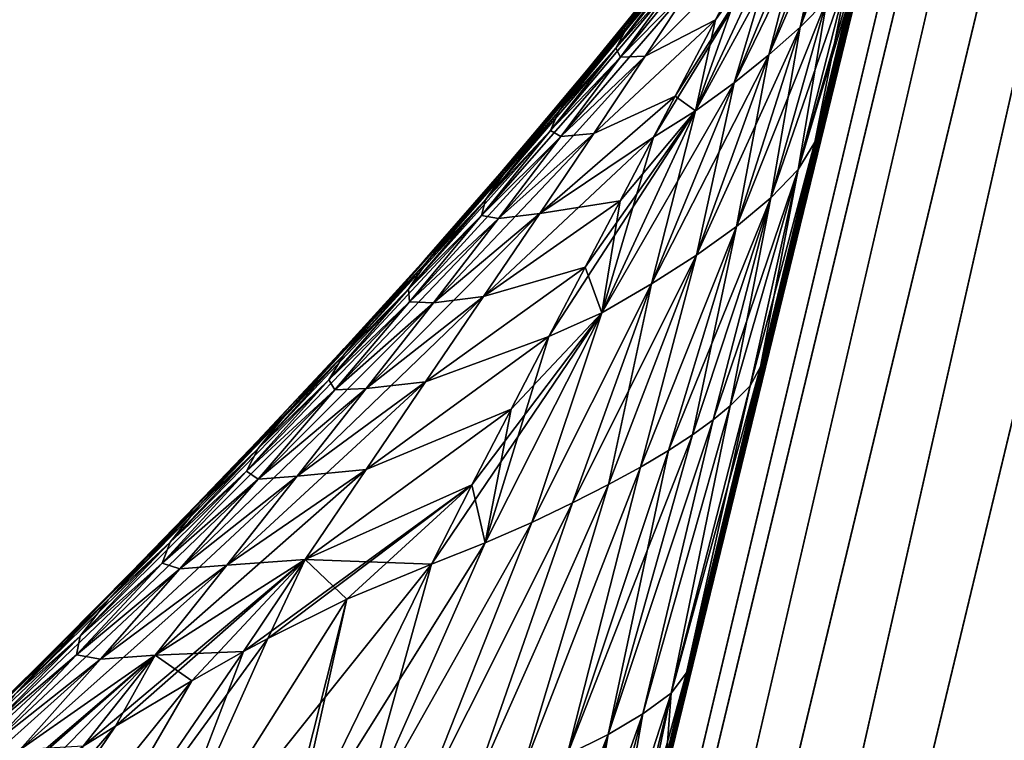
# Model space of a CAD drawing. Header units: metres. Extents: x 59 to 135, y -85 to 115.
# Tile 250 of 256: x 127.144 to 128.481, y 102.472 to 103.45. Entities that reach past the tile are written whole.
import ezdxf

# ---------------------------------------------------------------- set-up
doc = ezdxf.new("R2010")
doc.units = ezdxf.units.M
doc.layers.add('solid_20_404_502_XXX', color=7, linetype='CONTINUOUS')

msp = doc.modelspace()

# ---------------------------------------------------------------- linework, layer by layer
at = {"layer": 'solid_20_404_502_XXX'}
for points in [[(126.593864, 95.769203, 11.629899), (129.65007, 108.475433, 9.67596), (129.531555, 108.449059, 9.312825)], [(126.593864, 95.769203, 11.629899), (126.77784, 95.77845, 11.966291), (129.65007, 108.475433, 9.67596)], [(129.65007, 108.475433, -9.67596), (126.789642, 95.829422, -11.95845), (126.605667, 95.820183, -11.622059)], [(129.531555, 108.449059, -9.312825), (129.65007, 108.475433, -9.67596), (126.605667, 95.820183, -11.622059)], [(126.77784, 95.77845, 11.966291), (129.833572, 108.481422, 10.011969), (129.65007, 108.475433, 9.67596)], [(126.77784, 95.77845, 11.966291), (127.020561, 95.768005, 12.263058), (129.833572, 108.481422, 10.011969)], [(129.833572, 108.481422, -10.011969), (127.032356, 95.818954, -12.255216), (126.789642, 95.829422, -11.95845)], [(129.65007, 108.475433, -9.67596), (129.833572, 108.481422, -10.011969), (126.789642, 95.829422, -11.95845)], [(127.020561, 95.768005, 12.263058), (130.075317, 108.466805, 10.308536), (129.833572, 108.481422, 10.011969)], [(129.833572, 108.481422, -10.011969), (130.075317, 108.466805, -10.308536), (127.032356, 95.818954, -12.255216)], [(127.020561, 95.768005, 12.263058), (127.313095, 95.738243, 12.509286), (130.075317, 108.466805, 10.308536)], [(130.075317, 108.466805, -10.308536), (127.32489, 95.789169, -12.501444), (127.032356, 95.818954, -12.255216)], [(127.313095, 95.738243, 12.509286), (130.36647, 108.432106, 10.554791), (130.075317, 108.466805, 10.308536)], [(130.075317, 108.466805, -10.308536), (130.36647, 108.432106, -10.554791), (127.32489, 95.789169, -12.501444)], [(126.475395, 95.740593, 11.266252), (129.531555, 108.449059, 9.312825), (129.482346, 108.403259, 8.935875)], [(126.475395, 95.740593, 11.266252), (126.593864, 95.769203, 11.629899), (129.531555, 108.449059, 9.312825)], [(129.531555, 108.449059, -9.312825), (126.487206, 95.79158, -11.258414), (129.482346, 108.403259, -8.935875)], [(129.531555, 108.449059, -9.312825), (126.605667, 95.820183, -11.622059), (126.487206, 95.79158, -11.258414)], [(127.313095, 95.738243, 12.509286), (127.644691, 95.690262, 12.695921), (130.36647, 108.432106, 10.554791)], [(130.36647, 108.432106, -10.554791), (127.656479, 95.741165, -12.68808), (127.32489, 95.789169, -12.501444)], [(127.644691, 95.690262, 12.695921), (130.696335, 108.378616, 10.74171), (130.36647, 108.432106, 10.554791)], [(130.36647, 108.432106, -10.554791), (130.696335, 108.378616, -10.74171), (127.656479, 95.741165, -12.68808)], [(126.475395, 95.740593, 11.266252), (129.482346, 108.403259, 8.935875), (127.706192, 101.132126, 10.05315)], [(126.487206, 95.79158, -11.258414), (127.706192, 101.132118, -10.05315), (129.482346, 108.403259, -8.935875)], [(127.740387, 101.275063, 8.31503), (127.706192, 101.132126, 10.05315), (129.482346, 108.403259, 8.935875)], [(128.150101, 102.978569, -5.794289), (129.482346, 108.403259, -8.935875), (127.706192, 101.132118, -10.05315)], [(127.810516, 101.567856, 7.999542), (127.740387, 101.275063, 8.31503), (129.482346, 108.403259, 8.935875)], [(127.884445, 101.875992, 7.624454), (127.810516, 101.567856, 7.999542), (129.482346, 108.403259, 8.935875)], [(127.936127, 102.091042, 7.333479), (127.884445, 101.875992, 7.624454), (129.482346, 108.403259, 8.935875)], [(128.022675, 102.450584, 6.784902), (127.936127, 102.091042, 7.333479), (129.482346, 108.403259, 8.935875)], [(128.049896, 102.56353, 6.593378), (128.022675, 102.450584, 6.784902), (129.482346, 108.403259, 8.935875)], [(128.150101, 102.978569, 5.794289), (128.049896, 102.56353, 6.593378), (129.482346, 108.403259, 8.935875)], [(128.223892, 103.283554, 5.078077), (128.150101, 102.978569, 5.794289), (129.482346, 108.403259, 8.935875)], [(128.150101, 102.978569, -5.794289), (128.223892, 103.283554, -5.078077), (129.482346, 108.403259, -8.935875)], [(128.270386, 103.475433, 4.545094), (128.223892, 103.283554, 5.078077), (129.482346, 108.403259, 8.935875)], [(128.223892, 103.283554, -5.078077), (128.270386, 103.475433, -4.545094), (129.482346, 108.403259, -8.935875)], [(127.644691, 95.690262, 12.695921), (128.003159, 95.625824, 12.8161), (130.696335, 108.378616, 10.74171)], [(130.696335, 108.378616, -10.74171), (128.014938, 95.676704, -12.808262), (127.656479, 95.741165, -12.68808)], [(128.003159, 95.625824, 12.8161), (131.052826, 108.308289, 10.862439), (130.696335, 108.378616, 10.74171)], [(130.696335, 108.378616, -10.74171), (131.052826, 108.308289, -10.862439), (128.014938, 95.676704, -12.808262)], [(128.003159, 95.625824, 12.8161), (128.375305, 95.547318, 12.8654), (131.052826, 108.308289, 10.862439)], [(131.052826, 108.308289, -10.862439), (131.422882, 108.223694, -10.912557), (128.014938, 95.676704, -12.808262)], [(131.052826, 108.308289, 10.862439), (128.375305, 95.547318, 12.8654), (131.422882, 108.223694, 10.912557)], [(128.014938, 95.676704, -12.808262), (131.422882, 108.223694, -10.912557), (128.387085, 95.598175, -12.857566)], [(128.375305, 95.547318, 12.8654), (132.284607, 108.223694, 10.912557), (131.422882, 108.223694, 10.912557)], [(130.963104, 102.836372, 11.742494), (132.284607, 108.223694, 10.912557), (128.375305, 95.547318, 12.8654)], [(128.387085, 95.598175, -12.857566), (131.422882, 108.223694, -10.912557), (129.718964, 97.429489, -12.575445)], [(128.306046, 103.706261, -3.281876), (128.240509, 103.476929, -4.024995), (128.204117, 103.439636, -3.88897)], [(128.279236, 103.672379, -3.17095), (128.306046, 103.706261, -3.281876), (128.204117, 103.439636, -3.88897)], [(128.279236, 103.672379, -3.17095), (128.204117, 103.439636, -3.88897), (128.161804, 103.402054, -3.755801)], [(128.248306, 103.638252, -3.062348), (128.279236, 103.672379, -3.17095), (128.161804, 103.402054, -3.755801)], [(128.279236, 103.672379, 3.17095), (128.204117, 103.439636, 3.88897), (128.240509, 103.476929, 4.024995)], [(128.279236, 103.672379, 3.17095), (128.248306, 103.638252, 3.062348), (128.204117, 103.439636, 3.88897)], [(128.248306, 103.638252, -3.062348), (128.161804, 103.402054, -3.755801), (128.114563, 103.36412, -3.624848)], [(128.213882, 103.603851, -2.955551), (128.248306, 103.638252, -3.062348), (128.114563, 103.36412, -3.624848)], [(128.248306, 103.638252, 3.062348), (128.161804, 103.402054, 3.755801), (128.204117, 103.439636, 3.88897)], [(128.248306, 103.638252, 3.062348), (128.213882, 103.603851, 2.955551), (128.161804, 103.402054, 3.755801)], [(128.114822, 103.625252, 1.130571), (128.05835, 103.55484, 0.913178), (127.970062, 103.441185, 1.057902)], [(128.037048, 103.520157, 1.309571), (128.114822, 103.625252, 1.130571), (127.970062, 103.441185, 1.057902)], [(128.097366, 103.608376, 0.580133), (128.05687, 103.556786, 0.39032), (127.957123, 103.431534, 0.465269)], [(128.00528, 103.489746, 0.691421), (128.097366, 103.608376, 0.580133), (127.957123, 103.431534, 0.465269)], [(128.107605, 103.603401, 1.555375), (128.037048, 103.520157, 1.309571), (127.953667, 103.411415, 1.485793)], [(128.036377, 103.50325, 1.764489), (128.107605, 103.603401, 1.555375), (127.953667, 103.411415, 1.485793)], [(128.122345, 103.597229, 2.035855), (128.036377, 103.50325, 1.764489), (127.960136, 103.399048, 1.970158)], [(128.060104, 103.501053, 2.273012), (128.122345, 103.597229, 2.035855), (127.960136, 103.399048, 1.970158)], [(128.213882, 103.603851, -2.955551), (128.114563, 103.36412, -3.624848), (128.062164, 103.325996, -3.49632)], [(128.175827, 103.56929, -2.850728), (128.213882, 103.603851, -2.955551), (128.062164, 103.325996, -3.49632)], [(128.213882, 103.603851, 2.955551), (128.114563, 103.36412, 3.624848), (128.161804, 103.402054, 3.755801)], [(128.213882, 103.603851, 2.955551), (128.175827, 103.56929, 2.850728), (128.114563, 103.36412, 3.624848)], [(128.175827, 103.56929, -2.850728), (128.062164, 103.325996, -3.49632), (128.004974, 103.290215, -3.365662)], [(128.034454, 103.346107, -3.233104), (128.175827, 103.56929, -2.850728), (128.004974, 103.290215, -3.365662)], [(128.034454, 103.346107, -3.233104), (128.089081, 103.449829, -2.974352), (128.175827, 103.56929, -2.850728)], [(128.175827, 103.56929, 2.850728), (128.062164, 103.325996, 3.49632), (128.114563, 103.36412, 3.624848)], [(128.175827, 103.56929, 2.850728), (128.138901, 103.54483, 2.720625), (128.062164, 103.325996, 3.49632)], [(128.089081, 103.449829, -2.974352), (128.138901, 103.54483, -2.720625), (128.175827, 103.56929, -2.850728)], [(128.05835, 103.55484, 0.913178), (128.00528, 103.489746, 0.691421), (127.907982, 103.368805, 0.801116)], [(127.970062, 103.441185, 1.057902), (128.05835, 103.55484, 0.913178), (127.907982, 103.368805, 0.801116)], [(128.05687, 103.556786, 0.39032), (128.020844, 103.511482, 0.196532), (127.915367, 103.381424, 0.234309)], [(127.957123, 103.431534, 0.465269), (128.05687, 103.556786, 0.39032), (127.915367, 103.381424, 0.234309)], [(127.957123, 103.431534, -0.465269), (128.05687, 103.556786, -0.39032), (128.00528, 103.489746, -0.691421)], [(128.020844, 103.511482, -0.196532), (128.05687, 103.556786, -0.39032), (127.957123, 103.431534, -0.465269)], [(127.970062, 103.441185, -1.057902), (128.05835, 103.55484, -0.913178), (128.037048, 103.520157, -1.309571)], [(128.00528, 103.489746, -0.691421), (128.05835, 103.55484, -0.913178), (127.970062, 103.441185, -1.057902)], [(128.201538, 103.246758, -4.899443), (128.288681, 103.550873, -4.31259), (128.270386, 103.475433, -4.545094)], [(128.269958, 103.514053, -4.164556), (128.288681, 103.550873, -4.31259), (128.201538, 103.246758, -4.899443)], [(127.993782, 103.400375, 2.506129), (128.089081, 103.449829, 2.974352), (128.138901, 103.54483, 2.720625)], [(127.993782, 103.400375, 2.506129), (128.138901, 103.54483, 2.720625), (128.060104, 103.501053, 2.273012)], [(127.993782, 103.400375, -2.506129), (128.138901, 103.54483, -2.720625), (128.089081, 103.449829, -2.974352)], [(127.993782, 103.400375, -2.506129), (128.060104, 103.501053, -2.273012), (128.138901, 103.54483, -2.720625)], [(128.138901, 103.54483, 2.720625), (128.089081, 103.449829, 2.974352), (128.062164, 103.325996, 3.49632)], [(128.037048, 103.520157, 1.309571), (127.970062, 103.441185, 1.057902), (127.87606, 103.324631, 1.200392)], [(127.953667, 103.411415, 1.485793), (128.037048, 103.520157, 1.309571), (127.87606, 103.324631, 1.200392)], [(127.886185, 103.346497), (127.915367, 103.381424, 0.234309), (128.020844, 103.511482, 0.196532)], [(127.971191, 103.449883), (127.886185, 103.346497), (128.020844, 103.511482, 0.196532)], [(127.915367, 103.381424, -0.234309), (127.971191, 103.449883), (128.020844, 103.511482, -0.196532)], [(127.915367, 103.381424, -0.234309), (128.020844, 103.511482, -0.196532), (127.957123, 103.431534, -0.465269)], [(127.953667, 103.411415, -1.485793), (128.037048, 103.520157, -1.309571), (128.036377, 103.50325, -1.764489)], [(127.970062, 103.441185, -1.057902), (128.037048, 103.520157, -1.309571), (127.953667, 103.411415, -1.485793)], [(128.269958, 103.514053, -4.164556), (128.201538, 103.246758, -4.899443), (128.16423, 103.208092, -4.735229)], [(128.240509, 103.476929, -4.024995), (128.269958, 103.514053, -4.164556), (128.16423, 103.208092, -4.735229)], [(128.269958, 103.514053, 4.164556), (128.201538, 103.246758, 4.899443), (128.223892, 103.283554, 5.078077)], [(128.269958, 103.514053, 4.164556), (128.240509, 103.476929, 4.024995), (128.201538, 103.246758, 4.899443)], [(128.269958, 103.514053, 4.164556), (128.223892, 103.283554, 5.078077), (128.270386, 103.475433, 4.545094)], [(128.036377, 103.50325, 1.764489), (127.953667, 103.411415, 1.485793), (127.864937, 103.299339, 1.659079)], [(127.960136, 103.399048, 1.970158), (128.036377, 103.50325, 1.764489), (127.864937, 103.299339, 1.659079)], [(128.060104, 103.501053, 2.273012), (127.960136, 103.399048, 1.970158), (127.879341, 103.291145, 2.172253)], [(127.993782, 103.400375, 2.506129), (128.060104, 103.501053, 2.273012), (127.879341, 103.291145, 2.172253)], [(127.953667, 103.411415, -1.485793), (128.036377, 103.50325, -1.764489), (127.960136, 103.399048, -1.970158)], [(127.960136, 103.399048, -1.970158), (128.036377, 103.50325, -1.764489), (128.060104, 103.501053, -2.273012)], [(127.960136, 103.399048, -1.970158), (128.060104, 103.501053, -2.273012), (127.993782, 103.400375, -2.506129)], [(128.00528, 103.489746, 0.691421), (127.957123, 103.431534, 0.465269), (127.852669, 103.305016, 0.539169)], [(127.907982, 103.368805, 0.801116), (128.00528, 103.489746, 0.691421), (127.852669, 103.305016, 0.539169)], [(127.907982, 103.368805, -0.801116), (128.00528, 103.489746, -0.691421), (127.970062, 103.441185, -1.057902)], [(127.957123, 103.431534, -0.465269), (128.00528, 103.489746, -0.691421), (127.907982, 103.368805, -0.801116)], [(128.240509, 103.476929, -4.024995), (128.16423, 103.208092, -4.735229), (128.117691, 103.16938, -4.575168)], [(128.204117, 103.439636, -3.88897), (128.240509, 103.476929, -4.024995), (128.117691, 103.16938, -4.575168)], [(128.240509, 103.476929, 4.024995), (128.16423, 103.208092, 4.735229), (128.201538, 103.246758, 4.899443)], [(128.240509, 103.476929, 4.024995), (128.204117, 103.439636, 3.88897), (128.16423, 103.208092, 4.735229)], [(128.201538, 103.246758, -4.899443), (128.270386, 103.475433, -4.545094), (128.223892, 103.283554, -5.078077)], [(127.915367, 103.381424, -0.234309), (127.886185, 103.346497), (127.971191, 103.449883)], [(127.923752, 103.295486, 2.735118), (128.034454, 103.346107, 3.233104), (128.089081, 103.449829, 2.974352)], [(127.923752, 103.295486, 2.735118), (128.089081, 103.449829, 2.974352), (127.993782, 103.400375, 2.506129)], [(127.923752, 103.295486, -2.735118), (128.089081, 103.449829, -2.974352), (128.034454, 103.346107, -3.233104)], [(127.923752, 103.295486, -2.735118), (127.993782, 103.400375, -2.506129), (128.089081, 103.449829, -2.974352)], [(128.089081, 103.449829, 2.974352), (128.034454, 103.346107, 3.233104), (128.062164, 103.325996, 3.49632)], [(127.970062, 103.441185, 1.057902), (127.907982, 103.368805, 0.801116), (127.805138, 103.245834, 0.90913)], [(127.87606, 103.324631, 1.200392), (127.970062, 103.441185, 1.057902), (127.805138, 103.245834, 0.90913)], [(127.957123, 103.431534, 0.465269), (127.915367, 103.381424, 0.234309), (127.806023, 103.251419, 0.271569)], [(127.852669, 103.305016, 0.539169), (127.957123, 103.431534, 0.465269), (127.806023, 103.251419, 0.271569)], [(127.852669, 103.305016, -0.539169), (127.957123, 103.431534, -0.465269), (127.907982, 103.368805, -0.801116)], [(127.915367, 103.381424, -0.234309), (127.957123, 103.431534, -0.465269), (127.852669, 103.305016, -0.539169)], [(127.87606, 103.324631, -1.200392), (127.970062, 103.441185, -1.057902), (127.953667, 103.411415, -1.485793)], [(127.907982, 103.368805, -0.801116), (127.970062, 103.441185, -1.057902), (127.87606, 103.324631, -1.200392)], [(128.204117, 103.439636, -3.88897), (128.117691, 103.16938, -4.575168), (128.063309, 103.130463, -4.418454)], [(128.161804, 103.402054, -3.755801), (128.204117, 103.439636, -3.88897), (128.063309, 103.130463, -4.418454)], [(128.204117, 103.439636, 3.88897), (128.117691, 103.16938, 4.575168), (128.16423, 103.208092, 4.735229)], [(128.204117, 103.439636, 3.88897), (128.161804, 103.402054, 3.755801), (128.117691, 103.16938, 4.575168)], [(127.953667, 103.411415, 1.485793), (127.87606, 103.324631, 1.200392), (127.776642, 103.205505, 1.340472)], [(127.864937, 103.299339, 1.659079), (127.953667, 103.411415, 1.485793), (127.776642, 103.205505, 1.340472)], [(127.864937, 103.299339, -1.659079), (127.953667, 103.411415, -1.485793), (127.960136, 103.399048, -1.970158)], [(127.87606, 103.324631, -1.200392), (127.953667, 103.411415, -1.485793), (127.864937, 103.299339, -1.659079)], [(127.960136, 103.399048, 1.970158), (127.864937, 103.299339, 1.659079), (127.771408, 103.184319, 1.829271)], [(127.879341, 103.291145, 2.172253), (127.960136, 103.399048, 1.970158), (127.771408, 103.184319, 1.829271)], [(127.993782, 103.400375, 2.506129), (127.879341, 103.291145, 2.172253), (127.794495, 103.179916, 2.370669)], [(127.923752, 103.295486, 2.735118), (127.993782, 103.400375, 2.506129), (127.794495, 103.179916, 2.370669)], [(127.864937, 103.299339, -1.659079), (127.960136, 103.399048, -1.970158), (127.879341, 103.291145, -2.172253)], [(127.879341, 103.291145, -2.172253), (127.993782, 103.400375, -2.506129), (127.923752, 103.295486, -2.735118)], [(127.879341, 103.291145, -2.172253), (127.960136, 103.399048, -1.970158), (127.993782, 103.400375, -2.506129)], [(128.161804, 103.402054, -3.755801), (128.063309, 103.130463, -4.418454), (128.002457, 103.091209, -4.264331)], [(128.114563, 103.36412, -3.624848), (128.161804, 103.402054, -3.755801), (128.002457, 103.091209, -4.264331)], [(128.161804, 103.402054, 3.755801), (128.063309, 103.130463, 4.418454), (128.117691, 103.16938, 4.575168)], [(128.161804, 103.402054, 3.755801), (128.114563, 103.36412, 3.624848), (128.063309, 103.130463, 4.418454)], [(127.794022, 103.237717), (127.806023, 103.251419, 0.271569), (127.915367, 103.381424, 0.234309)], [(127.886185, 103.346497), (127.794022, 103.237717), (127.915367, 103.381424, 0.234309)], [(127.915367, 103.381424, -0.234309), (127.794022, 103.237717), (127.886185, 103.346497)], [(127.806023, 103.251419, -0.271569), (127.794022, 103.237717), (127.915367, 103.381424, -0.234309)], [(127.806023, 103.251419, -0.271569), (127.915367, 103.381424, -0.234309), (127.852669, 103.305016, -0.539169)], [(127.907982, 103.368805, 0.801116), (127.852669, 103.305016, 0.539169), (127.743149, 103.177536, 0.611943)], [(127.805138, 103.245834, 0.90913), (127.907982, 103.368805, 0.801116), (127.743149, 103.177536, 0.611943)], [(127.805138, 103.245834, -0.90913), (127.907982, 103.368805, -0.801116), (127.87606, 103.324631, -1.200392)], [(127.852669, 103.305016, -0.539169), (127.907982, 103.368805, -0.801116), (127.805138, 103.245834, -0.90913)], [(128.114563, 103.36412, -3.624848), (128.002457, 103.091209, -4.264331), (127.934814, 103.051842, -4.11305)], [(128.062164, 103.325996, -3.49632), (128.114563, 103.36412, -3.624848), (127.934814, 103.051842, -4.11305)], [(128.114563, 103.36412, 3.624848), (128.002457, 103.091209, 4.264331), (128.063309, 103.130463, 4.418454)], [(128.114563, 103.36412, 3.624848), (128.062164, 103.325996, 3.49632), (128.002457, 103.091209, 4.264331)], [(127.850433, 103.186684, 2.959903), (128.004974, 103.290215, 3.365662), (128.034454, 103.346107, 3.233104)], [(127.850433, 103.186684, 2.959903), (128.034454, 103.346107, 3.233104), (127.923752, 103.295486, 2.735118)], [(127.850433, 103.186684, -2.959903), (128.034454, 103.346107, -3.233104), (128.004974, 103.290215, -3.365662)], [(127.850433, 103.186684, -2.959903), (127.923752, 103.295486, -2.735118), (128.034454, 103.346107, -3.233104)], [(128.034454, 103.346107, 3.233104), (128.004974, 103.290215, 3.365662), (128.062164, 103.325996, 3.49632)], [(127.87606, 103.324631, 1.200392), (127.805138, 103.245834, 0.90913), (127.697083, 103.121117, 1.015283)], [(127.776642, 103.205505, 1.340472), (127.87606, 103.324631, 1.200392), (127.697083, 103.121117, 1.015283)], [(127.776642, 103.205505, -1.340472), (127.87606, 103.324631, -1.200392), (127.864937, 103.299339, -1.659079)], [(127.805138, 103.245834, -0.90913), (127.87606, 103.324631, -1.200392), (127.776642, 103.205505, -1.340472)], [(128.062164, 103.325996, -3.49632), (127.934814, 103.051842, -4.11305), (127.862885, 103.01976, -3.951278)], [(127.912216, 103.113968, -3.756816), (128.062164, 103.325996, -3.49632), (127.862885, 103.01976, -3.951278)], [(127.912216, 103.113968, -3.756816), (127.959541, 103.203995, -3.561796), (128.062164, 103.325996, -3.49632)], [(128.062164, 103.325996, 3.49632), (127.934814, 103.051842, 4.11305), (128.002457, 103.091209, 4.264331)], [(128.062164, 103.325996, 3.49632), (128.004974, 103.290215, 3.365662), (127.934814, 103.051842, 4.11305)], [(127.959541, 103.203995, -3.561796), (128.004974, 103.290215, -3.365662), (128.062164, 103.325996, -3.49632)], [(127.864937, 103.299339, 1.659079), (127.776642, 103.205505, 1.340472), (127.672424, 103.084183, 1.477968)], [(127.771408, 103.184319, 1.829271), (127.864937, 103.299339, 1.659079), (127.672424, 103.084183, 1.477968)], [(127.852669, 103.305016, 0.539169), (127.806023, 103.251419, 0.271569), (127.692436, 103.121742, 0.308264)], [(127.743149, 103.177536, 0.611943), (127.852669, 103.305016, 0.539169), (127.692436, 103.121742, 0.308264)], [(127.743149, 103.177536, -0.611943), (127.852669, 103.305016, -0.539169), (127.805138, 103.245834, -0.90913)], [(127.806023, 103.251419, -0.271569), (127.852669, 103.305016, -0.539169), (127.743149, 103.177536, -0.611943)], [(127.771408, 103.184319, -1.829271), (127.864937, 103.299339, -1.659079), (127.879341, 103.291145, -2.172253)], [(127.776642, 103.205505, -1.340472), (127.864937, 103.299339, -1.659079), (127.771408, 103.184319, -1.829271)], [(127.879341, 103.291145, 2.172253), (127.771408, 103.184319, 1.829271), (127.673691, 103.066818, 1.996253)], [(127.794495, 103.179916, 2.370669), (127.879341, 103.291145, 2.172253), (127.673691, 103.066818, 1.996253)], [(127.923752, 103.295486, 2.735118), (127.794495, 103.179916, 2.370669), (127.706139, 103.065765, 2.565331)], [(127.850433, 103.186684, 2.959903), (127.923752, 103.295486, 2.735118), (127.706139, 103.065765, 2.565331)], [(127.771408, 103.184319, -1.829271), (127.879341, 103.291145, -2.172253), (127.794495, 103.179916, -2.370669)], [(127.774223, 103.074226, 3.180417), (127.959541, 103.203995, 3.561796), (128.004974, 103.290215, 3.365662)], [(127.774223, 103.074226, 3.180417), (128.004974, 103.290215, 3.365662), (127.850433, 103.186684, 2.959903)], [(127.794495, 103.179916, -2.370669), (127.923752, 103.295486, -2.735118), (127.850433, 103.186684, -2.959903)], [(127.794495, 103.179916, -2.370669), (127.879341, 103.291145, -2.172253), (127.923752, 103.295486, -2.735118)], [(127.850433, 103.186684, -2.959903), (128.004974, 103.290215, -3.365662), (127.959541, 103.203995, -3.561796)], [(128.004974, 103.290215, 3.365662), (127.959541, 103.203995, 3.561796), (127.934814, 103.051842, 4.11305)], [(128.136108, 102.952843, -5.668057), (128.223892, 103.283554, -5.078077), (128.150101, 102.978569, -5.794289)], [(128.201538, 103.246758, -4.899443), (128.223892, 103.283554, -5.078077), (128.136108, 102.952843, -5.668057)], [(128.201538, 103.246758, 4.899443), (128.150101, 102.978569, 5.794289), (128.223892, 103.283554, 5.078077)], [(127.805138, 103.245834, 0.90913), (127.743149, 103.177536, 0.611943), (127.628929, 103.049278, 0.683438)], [(127.697083, 103.121117, 1.015283), (127.805138, 103.245834, 0.90913), (127.628929, 103.049278, 0.683438)], [(127.693787, 103.123528), (127.692436, 103.121742, 0.308264), (127.806023, 103.251419, 0.271569)], [(127.692436, 103.121742, -0.308264), (127.693787, 103.123528), (127.806023, 103.251419, -0.271569)], [(127.692436, 103.121742, -0.308264), (127.806023, 103.251419, -0.271569), (127.743149, 103.177536, -0.611943)], [(127.794022, 103.237717), (127.693787, 103.123528), (127.806023, 103.251419, 0.271569)], [(127.806023, 103.251419, -0.271569), (127.693787, 103.123528), (127.794022, 103.237717)], [(127.697083, 103.121117, -1.015283), (127.805138, 103.245834, -0.90913), (127.776642, 103.205505, -1.340472)], [(127.743149, 103.177536, -0.611943), (127.805138, 103.245834, -0.90913), (127.697083, 103.121117, -1.015283)], [(128.201538, 103.246758, -4.899443), (128.109192, 102.925873, -5.534862), (128.085983, 102.906662, -5.44093)], [(128.16423, 103.208092, -4.735229), (128.201538, 103.246758, -4.899443), (128.085983, 102.906662, -5.44093)], [(128.201538, 103.246758, 4.899443), (128.109192, 102.925873, 5.534862), (128.136108, 102.952843, 5.668057)], [(128.201538, 103.246758, 4.899443), (128.16423, 103.208092, 4.735229), (128.109192, 102.925873, 5.534862)], [(128.201538, 103.246758, -4.899443), (128.136108, 102.952843, -5.668057), (128.109192, 102.925873, -5.534862)], [(128.201538, 103.246758, 4.899443), (128.136108, 102.952843, 5.668057), (128.150101, 102.978569, 5.794289)], [(127.776642, 103.205505, 1.340472), (127.697083, 103.121117, 1.015283), (127.584473, 102.995003, 1.119404)], [(127.672424, 103.084183, 1.477968), (127.776642, 103.205505, 1.340472), (127.584473, 102.995003, 1.119404)], [(127.672424, 103.084183, -1.477968), (127.776642, 103.205505, -1.340472), (127.771408, 103.184319, -1.829271)], [(127.697083, 103.121117, -1.015283), (127.776642, 103.205505, -1.340472), (127.672424, 103.084183, -1.477968)], [(127.774223, 103.074226, 3.180417), (127.912216, 103.113968, 3.756816), (127.959541, 103.203995, 3.561796)], [(127.774223, 103.074226, -3.180417), (127.959541, 103.203995, -3.561796), (127.912216, 103.113968, -3.756816)], [(127.774223, 103.074226, -3.180417), (127.850433, 103.186684, -2.959903), (127.959541, 103.203995, -3.561796)], [(127.959541, 103.203995, 3.561796), (127.912216, 103.113968, 3.756816), (127.934814, 103.051842, 4.11305)], [(128.16423, 103.208092, -4.735229), (128.058151, 102.886406, -5.342753), (128.025284, 102.865097, -5.240456)], [(128.117691, 103.16938, -4.575168), (128.16423, 103.208092, -4.735229), (128.025284, 102.865097, -5.240456)], [(128.16423, 103.208092, 4.735229), (128.058151, 102.886406, 5.342753), (128.085983, 102.906662, 5.44093)], [(128.16423, 103.208092, 4.735229), (128.117691, 103.16938, 4.575168), (128.058151, 102.886406, 5.342753)], [(128.16423, 103.208092, -4.735229), (128.085983, 102.906662, -5.44093), (128.058151, 102.886406, -5.342753)], [(128.16423, 103.208092, 4.735229), (128.085983, 102.906662, 5.44093), (128.109192, 102.925873, 5.534862)], [(127.771408, 103.184319, 1.829271), (127.672424, 103.084183, 1.477968), (127.564102, 102.961174, 1.61276)], [(127.673691, 103.066818, 1.996253), (127.771408, 103.184319, 1.829271), (127.564102, 102.961174, 1.61276)], [(127.794495, 103.179916, 2.370669), (127.673691, 103.066818, 1.996253), (127.572449, 102.947327, 2.159951)], [(127.706139, 103.065765, 2.565331), (127.794495, 103.179916, 2.370669), (127.572449, 102.947327, 2.159951)], [(127.743149, 103.177536, 0.611943), (127.692436, 103.121742, 0.308264), (127.574982, 102.992409, 0.344302)], [(127.628929, 103.049278, 0.683438), (127.743149, 103.177536, 0.611943), (127.574982, 102.992409, 0.344302)], [(127.850433, 103.186684, 2.959903), (127.706139, 103.065765, 2.565331), (127.614822, 102.949089, 2.756185)], [(127.774223, 103.074226, 3.180417), (127.850433, 103.186684, 2.959903), (127.614822, 102.949089, 2.756185)], [(127.628929, 103.049278, -0.683438), (127.743149, 103.177536, -0.611943), (127.697083, 103.121117, -1.015283)], [(127.692436, 103.121742, -0.308264), (127.743149, 103.177536, -0.611943), (127.628929, 103.049278, -0.683438)], [(127.672424, 103.084183, -1.477968), (127.771408, 103.184319, -1.829271), (127.673691, 103.066818, -1.996253)], [(127.673691, 103.066818, -1.996253), (127.771408, 103.184319, -1.829271), (127.794495, 103.179916, -2.370669)], [(127.673691, 103.066818, -1.996253), (127.794495, 103.179916, -2.370669), (127.706139, 103.065765, -2.565331)], [(127.706139, 103.065765, -2.565331), (127.850433, 103.186684, -2.959903), (127.774223, 103.074226, -3.180417)], [(127.706139, 103.065765, -2.565331), (127.794495, 103.179916, -2.370669), (127.850433, 103.186684, -2.959903)], [(128.117691, 103.16938, 4.575168), (127.987289, 102.842682, 5.134078), (128.025284, 102.865097, 5.240456)], [(128.117691, 103.16938, 4.575168), (128.063309, 103.130463, 4.418454), (127.987289, 102.842682, 5.134078)], [(128.117691, 103.16938, -4.575168), (128.025284, 102.865097, -5.240456), (127.987289, 102.842682, -5.134078)], [(128.063309, 103.130463, -4.418454), (128.117691, 103.16938, -4.575168), (127.987289, 102.842682, -5.134078)], [(128.117691, 103.16938, 4.575168), (128.025284, 102.865097, 5.240456), (128.058151, 102.886406, 5.342753)], [(127.693787, 103.123528), (127.584953, 103.003761), (127.692436, 103.121742, 0.308264)], [(127.692436, 103.121742, -0.308264), (127.584953, 103.003761), (127.693787, 103.123528)], [(128.063309, 103.130463, -4.418454), (127.944023, 102.818993, -5.023094), (127.895134, 102.793953, -4.907305)], [(128.002457, 103.091209, -4.264331), (128.063309, 103.130463, -4.418454), (127.895134, 102.793953, -4.907305)], [(128.063309, 103.130463, 4.418454), (127.944023, 102.818993, 5.023094), (127.987289, 102.842682, 5.134078)], [(128.063309, 103.130463, 4.418454), (128.002457, 103.091209, 4.264331), (127.944023, 102.818993, 5.023094)], [(128.063309, 103.130463, -4.418454), (127.987289, 102.842682, -5.134078), (127.944023, 102.818993, -5.023094)], [(127.697083, 103.121117, 1.015283), (127.628929, 103.049278, 0.683438), (127.510658, 102.920456, 0.753512)], [(127.584473, 102.995003, 1.119404), (127.697083, 103.121117, 1.015283), (127.510658, 102.920456, 0.753512)], [(127.584953, 103.003761), (127.574982, 102.992409, 0.344302), (127.692436, 103.121742, 0.308264)], [(127.574982, 102.992409, -0.344302), (127.584953, 103.003761), (127.692436, 103.121742, -0.308264)], [(127.574982, 102.992409, -0.344302), (127.692436, 103.121742, -0.308264), (127.628929, 103.049278, -0.683438)], [(127.584473, 102.995003, -1.119404), (127.697083, 103.121117, -1.015283), (127.672424, 103.084183, -1.477968)], [(127.628929, 103.049278, -0.683438), (127.697083, 103.121117, -1.015283), (127.584473, 102.995003, -1.119404)], [(127.695518, 102.958359, 3.396606), (127.862885, 103.01976, 3.951278), (127.912216, 103.113968, 3.756816)], [(127.695518, 102.958359, 3.396606), (127.912216, 103.113968, 3.756816), (127.774223, 103.074226, 3.180417)], [(127.695518, 102.958359, -3.396606), (127.912216, 103.113968, -3.756816), (127.862885, 103.01976, -3.951278)], [(127.695518, 102.958359, -3.396606), (127.774223, 103.074226, -3.180417), (127.912216, 103.113968, -3.756816)], [(127.912216, 103.113968, 3.756816), (127.862885, 103.01976, 3.951278), (127.934814, 103.051842, 4.11305)], [(127.672424, 103.084183, 1.477968), (127.584473, 102.995003, 1.119404), (127.468018, 102.86795, 1.221381)], [(127.564102, 102.961174, 1.61276), (127.672424, 103.084183, 1.477968), (127.468018, 102.86795, 1.221381)], [(127.564102, 102.961174, -1.61276), (127.672424, 103.084183, -1.477968), (127.673691, 103.066818, -1.996253)], [(127.584473, 102.995003, -1.119404), (127.672424, 103.084183, -1.477968), (127.564102, 102.961174, -1.61276)], [(128.002457, 103.091209, 4.264331), (127.839699, 102.767525, 4.786506), (127.895134, 102.793953, 4.907305)], [(128.002457, 103.091209, 4.264331), (127.934814, 103.051842, 4.11305), (127.839699, 102.767525, 4.786506)], [(128.002457, 103.091209, -4.264331), (127.895134, 102.793953, -4.907305), (127.839699, 102.767525, -4.786506)], [(127.934814, 103.051842, -4.11305), (128.002457, 103.091209, -4.264331), (127.839699, 102.767525, -4.786506)], [(128.002457, 103.091209, 4.264331), (127.895134, 102.793953, 4.907305), (127.944023, 102.818993, 5.023094)], [(127.774223, 103.074226, 3.180417), (127.614822, 102.949089, 2.756185), (127.521065, 102.830246, 2.943194)], [(127.695518, 102.958359, 3.396606), (127.774223, 103.074226, 3.180417), (127.521065, 102.830246, 2.943194)], [(127.614822, 102.949089, -2.756185), (127.774223, 103.074226, -3.180417), (127.695518, 102.958359, -3.396606)], [(127.614822, 102.949089, -2.756185), (127.706139, 103.065765, -2.565331), (127.774223, 103.074226, -3.180417)], [(127.673691, 103.066818, 1.996253), (127.564102, 102.961174, 1.61276), (127.452377, 102.837021, 1.744778)], [(127.572449, 102.947327, 2.159951), (127.673691, 103.066818, 1.996253), (127.452377, 102.837021, 1.744778)], [(127.706139, 103.065765, 2.565331), (127.572449, 102.947327, 2.159951), (127.468323, 102.826355, 2.320325)], [(127.614822, 102.949089, 2.756185), (127.706139, 103.065765, 2.565331), (127.468323, 102.826355, 2.320325)], [(127.564102, 102.961174, -1.61276), (127.673691, 103.066818, -1.996253), (127.572449, 102.947327, -2.159951)], [(127.572449, 102.947327, -2.159951), (127.673691, 103.066818, -1.996253), (127.706139, 103.065765, -2.565331)], [(127.572449, 102.947327, -2.159951), (127.706139, 103.065765, -2.565331), (127.614822, 102.949089, -2.756185)], [(127.628929, 103.049278, 0.683438), (127.574982, 102.992409, 0.344302), (127.454285, 102.863419, 0.379593)], [(127.510658, 102.920456, 0.753512), (127.628929, 103.049278, 0.683438), (127.454285, 102.863419, 0.379593)], [(127.510658, 102.920456, -0.753512), (127.628929, 103.049278, -0.683438), (127.584473, 102.995003, -1.119404)], [(127.574982, 102.992409, -0.344302), (127.628929, 103.049278, -0.683438), (127.510658, 102.920456, -0.753512)], [(127.934814, 103.051842, -4.11305), (127.77623, 102.739731, -4.660602), (127.703316, 102.710884, -4.530537)], [(127.758415, 102.818375, -4.338202), (127.934814, 103.051842, -4.11305), (127.703316, 102.710884, -4.530537)], [(127.758415, 102.818375, -4.338202), (127.811623, 102.921295, -4.145063), (127.934814, 103.051842, -4.11305)], [(127.934814, 103.051842, 4.11305), (127.77623, 102.739731, 4.660602), (127.839699, 102.767525, 4.786506)], [(127.934814, 103.051842, 4.11305), (127.862885, 103.01976, 3.951278), (127.77623, 102.739731, 4.660602)], [(127.934814, 103.051842, -4.11305), (127.839699, 102.767525, -4.786506), (127.77623, 102.739731, -4.660602)], [(127.811623, 102.921295, -4.145063), (127.862885, 103.01976, -3.951278), (127.934814, 103.051842, -4.11305)], [(127.614693, 102.839279, 3.608426), (127.811623, 102.921295, 4.145063), (127.862885, 103.01976, 3.951278)], [(127.614693, 102.839279, 3.608426), (127.862885, 103.01976, 3.951278), (127.695518, 102.958359, 3.396606)], [(127.614693, 102.839279, -3.608426), (127.862885, 103.01976, -3.951278), (127.811623, 102.921295, -4.145063)], [(127.614693, 102.839279, -3.608426), (127.695518, 102.958359, -3.396606), (127.862885, 103.01976, -3.951278)], [(127.862885, 103.01976, 3.951278), (127.811623, 102.921295, 4.145063), (127.77623, 102.739731, 4.660602)], [(127.584953, 103.003761), (127.467155, 102.877953), (127.574982, 102.992409, 0.344302)], [(127.574982, 102.992409, -0.344302), (127.467155, 102.877953), (127.584953, 103.003761)], [(127.584473, 102.995003, 1.119404), (127.510658, 102.920456, 0.753512), (127.389, 102.79142, 0.822069)], [(127.468018, 102.86795, 1.221381), (127.584473, 102.995003, 1.119404), (127.389, 102.79142, 0.822069)], [(127.467155, 102.877953), (127.454285, 102.863419, 0.379593), (127.574982, 102.992409, 0.344302)], [(127.454285, 102.863419, -0.379593), (127.467155, 102.877953), (127.574982, 102.992409, -0.344302)], [(127.454285, 102.863419, -0.379593), (127.574982, 102.992409, -0.344302), (127.510658, 102.920456, -0.753512)], [(127.468018, 102.86795, -1.221381), (127.584473, 102.995003, -1.119404), (127.564102, 102.961174, -1.61276)], [(127.510658, 102.920456, -0.753512), (127.584473, 102.995003, -1.119404), (127.468018, 102.86795, -1.221381)], [(128.049896, 102.56353, -6.593378), (128.150101, 102.978569, -5.794289), (127.706192, 101.132118, -10.05315)], [(128.028946, 102.535873, -6.414236), (128.150101, 102.978569, -5.794289), (128.049896, 102.56353, -6.593378)], [(128.136108, 102.952843, -5.668057), (128.150101, 102.978569, -5.794289), (128.028946, 102.535873, -6.414236)], [(128.136108, 102.952843, 5.668057), (128.049896, 102.56353, 6.593378), (128.150101, 102.978569, 5.794289)], [(127.564102, 102.961174, 1.61276), (127.468018, 102.86795, 1.221381), (127.348419, 102.740509, 1.321152)], [(127.452377, 102.837021, 1.744778), (127.564102, 102.961174, 1.61276), (127.348419, 102.740509, 1.321152)], [(127.614822, 102.949089, 2.756185), (127.468323, 102.826355, 2.320325), (127.361916, 102.704376, 2.477356)], [(127.521065, 102.830246, 2.943194), (127.614822, 102.949089, 2.756185), (127.361916, 102.704376, 2.477356)], [(127.695518, 102.958359, 3.396606), (127.521065, 102.830246, 2.943194), (127.425346, 102.709549, 3.126336)], [(127.614693, 102.839279, 3.608426), (127.695518, 102.958359, 3.396606), (127.425346, 102.709549, 3.126336)], [(127.452377, 102.837021, -1.744778), (127.564102, 102.961174, -1.61276), (127.572449, 102.947327, -2.159951)], [(127.468018, 102.86795, -1.221381), (127.564102, 102.961174, -1.61276), (127.452377, 102.837021, -1.744778)], [(127.468323, 102.826355, -2.320325), (127.614822, 102.949089, -2.756185), (127.521065, 102.830246, -2.943194)], [(127.468323, 102.826355, -2.320325), (127.572449, 102.947327, -2.159951), (127.614822, 102.949089, -2.756185)], [(127.521065, 102.830246, -2.943194), (127.695518, 102.958359, -3.396606), (127.614693, 102.839279, -3.608426)], [(127.521065, 102.830246, -2.943194), (127.614822, 102.949089, -2.756185), (127.695518, 102.958359, -3.396606)], [(128.136108, 102.952843, 5.668057), (128.028946, 102.535873, 6.414236), (128.049896, 102.56353, 6.593378)], [(128.136108, 102.952843, 5.668057), (128.109192, 102.925873, 5.534862), (128.028946, 102.535873, 6.414236)], [(128.109192, 102.925873, -5.534862), (128.136108, 102.952843, -5.668057), (128.028946, 102.535873, -6.414236)], [(127.572449, 102.947327, 2.159951), (127.452377, 102.837021, 1.744778), (127.337952, 102.712311, 1.873994)], [(127.468323, 102.826355, 2.320325), (127.572449, 102.947327, 2.159951), (127.337952, 102.712311, 1.873994)], [(127.452377, 102.837021, -1.744778), (127.572449, 102.947327, -2.159951), (127.468323, 102.826355, -2.320325)], [(128.109192, 102.925873, 5.534862), (127.990723, 102.507492, 6.246674), (128.028946, 102.535873, 6.414236)], [(128.109192, 102.925873, 5.534862), (128.085983, 102.906662, 5.44093), (127.990723, 102.507492, 6.246674)], [(128.109192, 102.925873, -5.534862), (128.028946, 102.535873, -6.414236), (127.990723, 102.507492, -6.246674)], [(128.085983, 102.906662, -5.44093), (128.109192, 102.925873, -5.534862), (127.990723, 102.507492, -6.246674)], [(127.510658, 102.920456, 0.753512), (127.454285, 102.863419, 0.379593), (127.330872, 102.734909, 0.414083)], [(127.389, 102.79142, 0.822069), (127.510658, 102.920456, 0.753512), (127.330872, 102.734909, 0.414083)], [(127.389, 102.79142, -0.822069), (127.510658, 102.920456, -0.753512), (127.468018, 102.86795, -1.221381)], [(127.454285, 102.863419, -0.379593), (127.510658, 102.920456, -0.753512), (127.389, 102.79142, -0.822069)], [(127.532066, 102.717133, 3.815842), (127.758415, 102.818375, 4.338202), (127.811623, 102.921295, 4.145063)], [(127.532066, 102.717133, 3.815842), (127.811623, 102.921295, 4.145063), (127.614693, 102.839279, 3.608426)], [(127.532066, 102.717133, -3.815842), (127.811623, 102.921295, -4.145063), (127.758415, 102.818375, -4.338202)], [(127.532066, 102.717133, -3.815842), (127.614693, 102.839279, -3.608426), (127.811623, 102.921295, -4.145063)], [(127.811623, 102.921295, 4.145063), (127.758415, 102.818375, 4.338202), (127.77623, 102.739731, 4.660602)], [(128.085983, 102.906662, 5.44093), (127.943512, 102.479652, 6.082511), (127.990723, 102.507492, 6.246674)], [(128.085983, 102.906662, 5.44093), (128.058151, 102.886406, 5.342753), (127.943512, 102.479652, 6.082511)], [(128.085983, 102.906662, -5.44093), (127.990723, 102.507492, -6.246674), (127.943512, 102.479652, -6.082511)], [(128.058151, 102.886406, -5.342753), (128.085983, 102.906662, -5.44093), (127.943512, 102.479652, -6.082511)], [(128.058151, 102.886406, -5.342753), (127.943512, 102.479652, -6.082511), (127.887901, 102.452278, -5.921489)], [(128.025284, 102.865097, -5.240456), (128.058151, 102.886406, -5.342753), (127.887901, 102.452278, -5.921489)], [(128.058151, 102.886406, 5.342753), (128.025284, 102.865097, 5.240456), (127.943512, 102.479652, 6.082511)], [(127.467155, 102.877953), (127.383461, 102.790512), (127.454285, 102.863419, 0.379593)], [(127.454285, 102.863419, -0.379593), (127.383461, 102.790512), (127.467155, 102.877953)], [(127.468018, 102.86795, 1.221381), (127.389, 102.79142, 0.822069), (127.264572, 102.662621, 0.889065)], [(127.348419, 102.740509, 1.321152), (127.468018, 102.86795, 1.221381), (127.264572, 102.662621, 0.889065)], [(127.383461, 102.790512), (127.330872, 102.734909, 0.414083), (127.454285, 102.863419, 0.379593)], [(127.330872, 102.734909, -0.414083), (127.383461, 102.790512), (127.454285, 102.863419, -0.379593)], [(127.330872, 102.734909, -0.414083), (127.454285, 102.863419, -0.379593), (127.389, 102.79142, -0.822069)], [(127.348419, 102.740509, -1.321152), (127.468018, 102.86795, -1.221381), (127.452377, 102.837021, -1.744778)], [(127.389, 102.79142, -0.822069), (127.468018, 102.86795, -1.221381), (127.348419, 102.740509, -1.321152)], [(128.025284, 102.865097, 5.240456), (127.887901, 102.452278, 5.921489), (127.943512, 102.479652, 6.082511)], [(128.025284, 102.865097, 5.240456), (127.987289, 102.842682, 5.134078), (127.887901, 102.452278, 5.921489)], [(127.987289, 102.842682, -5.134078), (128.025284, 102.865097, -5.240456), (127.887901, 102.452278, -5.921489)], [(127.987289, 102.842682, 5.134078), (127.825325, 102.425148, 5.762958), (127.887901, 102.452278, 5.921489)], [(127.987289, 102.842682, 5.134078), (127.944023, 102.818993, 5.023094), (127.825325, 102.425148, 5.762958)], [(127.987289, 102.842682, -5.134078), (127.887901, 102.452278, -5.921489), (127.825325, 102.425148, -5.762958)], [(127.944023, 102.818993, -5.023094), (127.987289, 102.842682, -5.134078), (127.825325, 102.425148, -5.762958)], [(127.452377, 102.837021, 1.744778), (127.348419, 102.740509, 1.321152), (127.226349, 102.613258, 1.4187)], [(127.337952, 102.712311, 1.873994), (127.452377, 102.837021, 1.744778), (127.226349, 102.613258, 1.4187)], [(127.521065, 102.830246, 2.943194), (127.361916, 102.704376, 2.477356), (127.253799, 102.58181, 2.631044)], [(127.425346, 102.709549, 3.126336), (127.521065, 102.830246, 2.943194), (127.253799, 102.58181, 2.631044)], [(127.614693, 102.839279, 3.608426), (127.425346, 102.709549, 3.126336), (127.328079, 102.587242, 3.305598)], [(127.532066, 102.717133, 3.815842), (127.614693, 102.839279, 3.608426), (127.328079, 102.587242, 3.305598)], [(127.337952, 102.712311, -1.873994), (127.452377, 102.837021, -1.744778), (127.468323, 102.826355, -2.320325)], [(127.348419, 102.740509, -1.321152), (127.452377, 102.837021, -1.744778), (127.337952, 102.712311, -1.873994)], [(127.361916, 102.704376, -2.477356), (127.521065, 102.830246, -2.943194), (127.425346, 102.709549, -3.126336)], [(127.361916, 102.704376, -2.477356), (127.468323, 102.826355, -2.320325), (127.521065, 102.830246, -2.943194)], [(127.425346, 102.709549, -3.126336), (127.614693, 102.839279, -3.608426), (127.532066, 102.717133, -3.815842)], [(127.425346, 102.709549, -3.126336), (127.521065, 102.830246, -2.943194), (127.614693, 102.839279, -3.608426)], [(129.719269, 97.43084, 12.575237), (130.963104, 102.836372, 11.742494), (128.375305, 95.547318, 12.8654)], [(127.468323, 102.826355, 2.320325), (127.337952, 102.712311, 1.873994), (127.221466, 102.587601, 2.000407)], [(127.361916, 102.704376, 2.477356), (127.468323, 102.826355, 2.320325), (127.221466, 102.587601, 2.000407)], [(127.337952, 102.712311, -1.873994), (127.468323, 102.826355, -2.320325), (127.361916, 102.704376, -2.477356)], [(127.758415, 102.818375, 4.338202), (127.448364, 102.592262, 4.019905), (127.481255, 102.610023, 4.094457)], [(127.532066, 102.717133, 3.815842), (127.448364, 102.592262, 4.019905), (127.758415, 102.818375, 4.338202)], [(127.758415, 102.818375, 4.338202), (127.481255, 102.610023, 4.094457), (127.588524, 102.663223, 4.320771)], [(127.532066, 102.717133, -3.815842), (127.758415, 102.818375, -4.338202), (127.703316, 102.710884, -4.530537)], [(127.758415, 102.818375, 4.338202), (127.588524, 102.663223, 4.320771), (127.703316, 102.710884, 4.530537)], [(127.758415, 102.818375, 4.338202), (127.703316, 102.710884, 4.530537), (127.77623, 102.739731, 4.660602)], [(127.944023, 102.818993, 5.023094), (127.756905, 102.398094, 5.606423), (127.825325, 102.425148, 5.762958)], [(127.944023, 102.818993, 5.023094), (127.895134, 102.793953, 4.907305), (127.756905, 102.398094, 5.606423)], [(127.944023, 102.818993, -5.023094), (127.825325, 102.425148, -5.762958), (127.756905, 102.398094, -5.606423)], [(127.895134, 102.793953, -4.907305), (127.944023, 102.818993, -5.023094), (127.756905, 102.398094, -5.606423)], [(127.389, 102.79142, 0.822069), (127.330872, 102.734909, 0.414083), (127.20517, 102.607132, 0.447746)], [(127.264572, 102.662621, 0.889065), (127.389, 102.79142, 0.822069), (127.20517, 102.607132, 0.447746)], [(127.264572, 102.662621, -0.889065), (127.389, 102.79142, -0.822069), (127.348419, 102.740509, -1.321152)], [(127.330872, 102.734909, -0.414083), (127.389, 102.79142, -0.822069), (127.264572, 102.662621, -0.889065)], [(127.383461, 102.790512), (127.295433, 102.700058), (127.330872, 102.734909, 0.414083)], [(127.330872, 102.734909, -0.414083), (127.295433, 102.700058), (127.383461, 102.790512)], [(127.895134, 102.793953, 4.907305), (127.68261, 102.371216, 5.451927), (127.756905, 102.398094, 5.606423)], [(127.895134, 102.793953, 4.907305), (127.839699, 102.767525, 4.786506), (127.68261, 102.371216, 5.451927)], [(127.895134, 102.793953, -4.907305), (127.756905, 102.398094, -5.606423), (127.68261, 102.371216, -5.451927)], [(127.839699, 102.767525, -4.786506), (127.895134, 102.793953, -4.907305), (127.68261, 102.371216, -5.451927)], [(127.839699, 102.767525, 4.786506), (127.601593, 102.344757, 5.299901), (127.68261, 102.371216, 5.451927)], [(127.839699, 102.767525, 4.786506), (127.77623, 102.739731, 4.660602), (127.601593, 102.344757, 5.299901)], [(127.839699, 102.767525, -4.786506), (127.68261, 102.371216, -5.451927), (127.601593, 102.344757, -5.299901)], [(127.77623, 102.739731, -4.660602), (127.839699, 102.767525, -4.786506), (127.601593, 102.344757, -5.299901)], [(127.348419, 102.740509, 1.321152), (127.264572, 102.662621, 0.889065), (127.137924, 102.534576, 0.95449)], [(127.226349, 102.613258, 1.4187), (127.348419, 102.740509, 1.321152), (127.137924, 102.534576, 0.95449)], [(127.226349, 102.613258, -1.4187), (127.348419, 102.740509, -1.321152), (127.337952, 102.712311, -1.873994)], [(127.264572, 102.662621, -0.889065), (127.348419, 102.740509, -1.321152), (127.226349, 102.613258, -1.4187)], [(127.77623, 102.739731, -4.660602), (127.601593, 102.344757, -5.299901), (127.511787, 102.316833, -5.15403)], [(127.703316, 102.710884, -4.530537), (127.77623, 102.739731, -4.660602), (127.511787, 102.316833, -5.15403)], [(127.77623, 102.739731, 4.660602), (127.703316, 102.710884, 4.530537), (127.601593, 102.344757, 5.299901)], [(127.202812, 102.606438), (127.20517, 102.607132, 0.447746), (127.330872, 102.734909, 0.414083)], [(127.295433, 102.700058), (127.202812, 102.606438), (127.330872, 102.734909, 0.414083)], [(127.20517, 102.607132, -0.447746), (127.295433, 102.700058), (127.330872, 102.734909, -0.414083)], [(127.20517, 102.607132, -0.447746), (127.330872, 102.734909, -0.414083), (127.264572, 102.662621, -0.889065)], [(127.337952, 102.712311, 1.873994), (127.226349, 102.613258, 1.4187), (127.102417, 102.486801, 1.514036)], [(127.221466, 102.587601, 2.000407), (127.337952, 102.712311, 1.873994), (127.102417, 102.486801, 1.514036)], [(127.425346, 102.709549, 3.126336), (127.253799, 102.58181, 2.631044), (127.144424, 102.459, 2.781396)], [(127.328079, 102.587242, 3.305598), (127.425346, 102.709549, 3.126336), (127.144424, 102.459, 2.781396)], [(127.221466, 102.587601, -2.000407), (127.337952, 102.712311, -1.873994), (127.361916, 102.704376, -2.477356)], [(127.226349, 102.613258, -1.4187), (127.337952, 102.712311, -1.873994), (127.221466, 102.587601, -2.000407)], [(127.532066, 102.717133, 3.815842), (127.230324, 102.463936, 3.482956), (127.274521, 102.491142, 3.597402)], [(127.532066, 102.717133, 3.815842), (127.328079, 102.587242, 3.305598), (127.230324, 102.463936, 3.482956)], [(127.253799, 102.58181, -2.631044), (127.425346, 102.709549, -3.126336), (127.328079, 102.587242, -3.305598)], [(127.253799, 102.58181, -2.631044), (127.361916, 102.704376, -2.477356), (127.425346, 102.709549, -3.126336)], [(127.532066, 102.717133, 3.815842), (127.274521, 102.491142, 3.597402), (127.378021, 102.552589, 3.85417)], [(127.300995, 102.20797, -4.893517), (127.703316, 102.710884, -4.530537), (127.511787, 102.316833, -5.15403)], [(127.588524, 102.663223, -4.320771), (127.703316, 102.710884, -4.530537), (127.300995, 102.20797, -4.893517)], [(127.328079, 102.587242, -3.305598), (127.532066, 102.717133, -3.815842), (127.448364, 102.592262, -4.019905)], [(127.328079, 102.587242, -3.305598), (127.425346, 102.709549, -3.126336), (127.532066, 102.717133, -3.815842)], [(127.532066, 102.717133, 3.815842), (127.378021, 102.552589, 3.85417), (127.448364, 102.592262, 4.019905)], [(127.532066, 102.717133, -3.815842), (127.481255, 102.610023, -4.094457), (127.448364, 102.592262, -4.019905)], [(127.532066, 102.717133, -3.815842), (127.588524, 102.663223, -4.320771), (127.481255, 102.610023, -4.094457)], [(127.703316, 102.710884, 4.530537), (127.511787, 102.316833, 5.15403), (127.601593, 102.344757, 5.299901)], [(127.588524, 102.663223, 4.320771), (127.511787, 102.316833, 5.15403), (127.703316, 102.710884, 4.530537)], [(127.532066, 102.717133, -3.815842), (127.703316, 102.710884, -4.530537), (127.588524, 102.663223, -4.320771)], [(127.361916, 102.704376, 2.477356), (127.221466, 102.587601, 2.000407), (127.1035, 102.463394, 2.124033)], [(127.253799, 102.58181, 2.631044), (127.361916, 102.704376, 2.477356), (127.1035, 102.463394, 2.124033)], [(127.20517, 102.607132, -0.447746), (127.202812, 102.606438), (127.295433, 102.700058)], [(127.221466, 102.587601, -2.000407), (127.361916, 102.704376, -2.477356), (127.253799, 102.58181, -2.631044)], [(127.264572, 102.662621, 0.889065), (127.20517, 102.607132, 0.447746), (127.077507, 102.480408, 0.480576)], [(127.137924, 102.534576, 0.95449), (127.264572, 102.662621, 0.889065), (127.077507, 102.480408, 0.480576)], [(127.137924, 102.534576, -0.95449), (127.264572, 102.662621, -0.889065), (127.226349, 102.613258, -1.4187)], [(127.20517, 102.607132, -0.447746), (127.264572, 102.662621, -0.889065), (127.137924, 102.534576, -0.95449)], [(127.300995, 102.20797, 4.893517), (127.487701, 102.264679, 5.228074), (127.588524, 102.663223, 4.320771)], [(127.300995, 102.20797, 4.893517), (127.588524, 102.663223, 4.320771), (127.481255, 102.610023, 4.094457)], [(127.481255, 102.610023, -4.094457), (127.588524, 102.663223, -4.320771), (127.300995, 102.20797, -4.893517)], [(127.588524, 102.663223, 4.320771), (127.487701, 102.264679, 5.228074), (127.511787, 102.316833, 5.15403)], [(127.226349, 102.613258, 1.4187), (127.137924, 102.534576, 0.95449), (127.009529, 102.407799, 1.018359)], [(127.102417, 102.486801, 1.514036), (127.226349, 102.613258, 1.4187), (127.009529, 102.407799, 1.018359)], [(127.105278, 102.509552), (127.077507, 102.480408, 0.480576), (127.20517, 102.607132, 0.447746)], [(127.077507, 102.480408, -0.480576), (127.105278, 102.509552), (127.20517, 102.607132, -0.447746)], [(127.077507, 102.480408, -0.480576), (127.20517, 102.607132, -0.447746), (127.137924, 102.534576, -0.95449)], [(127.102417, 102.486801, -1.514036), (127.226349, 102.613258, -1.4187), (127.221466, 102.587601, -2.000407)], [(127.137924, 102.534576, -0.95449), (127.226349, 102.613258, -1.4187), (127.102417, 102.486801, -1.514036)], [(127.202812, 102.606438), (127.105278, 102.509552), (127.20517, 102.607132, 0.447746)], [(127.20517, 102.607132, -0.447746), (127.105278, 102.509552), (127.202812, 102.606438)], [(127.481255, 102.610023, -4.094457), (127.300995, 102.20797, -4.893517), (127.139709, 102.142601, -4.54701)], [(127.448364, 102.592262, -4.019905), (127.481255, 102.610023, -4.094457), (127.139709, 102.142601, -4.54701)], [(127.300995, 102.20797, 4.893517), (127.481255, 102.610023, 4.094457), (127.448364, 102.592262, 4.019905)], [(127.139709, 102.142601, 4.54701), (127.448364, 102.592262, 4.019905), (127.378021, 102.552589, 3.85417)], [(127.139709, 102.142601, 4.54701), (127.300995, 102.20797, 4.893517), (127.448364, 102.592262, 4.019905)], [(127.378021, 102.552589, -3.85417), (127.448364, 102.592262, -4.019905), (127.139709, 102.142601, -4.54701)], [(127.328079, 102.587242, -3.305598), (127.448364, 102.592262, -4.019905), (127.378021, 102.552589, -3.85417)], [(127.221466, 102.587601, 2.000407), (127.102417, 102.486801, 1.514036), (126.977158, 102.361649, 1.607187)], [(127.1035, 102.463394, 2.124033), (127.221466, 102.587601, 2.000407), (126.977158, 102.361649, 1.607187)], [(127.253799, 102.58181, 2.631044), (127.1035, 102.463394, 2.124033), (126.984535, 102.340096, 2.244897)], [(127.144424, 102.459, 2.781396), (127.253799, 102.58181, 2.631044), (126.984535, 102.340096, 2.244897)], [(127.328079, 102.587242, 3.305598), (127.034897, 102.336662, 2.930714), (127.066971, 102.358322, 3.027498)], [(127.328079, 102.587242, 3.305598), (127.144424, 102.459, 2.781396), (127.034897, 102.336662, 2.930714)], [(127.328079, 102.587242, 3.305598), (127.066971, 102.358322, 3.027498), (127.170761, 102.426353, 3.323346)], [(127.102417, 102.486801, -1.514036), (127.221466, 102.587601, -2.000407), (127.1035, 102.463394, -2.124033)], [(127.1035, 102.463394, -2.124033), (127.221466, 102.587601, -2.000407), (127.253799, 102.58181, -2.631044)], [(127.1035, 102.463394, -2.124033), (127.253799, 102.58181, -2.631044), (127.144424, 102.459, -2.781396)], [(127.144424, 102.459, -2.781396), (127.328079, 102.587242, -3.305598), (127.230324, 102.463936, -3.482956)], [(127.144424, 102.459, -2.781396), (127.253799, 102.58181, -2.631044), (127.328079, 102.587242, -3.305598)], [(127.328079, 102.587242, 3.305598), (127.170761, 102.426353, 3.323346), (127.230324, 102.463936, 3.482956)], [(127.328079, 102.587242, -3.305598), (127.274521, 102.491142, -3.597402), (127.230324, 102.463936, -3.482956)], [(127.328079, 102.587242, -3.305598), (127.378021, 102.552589, -3.85417), (127.274521, 102.491142, -3.597402)], [(128.022675, 102.450584, -6.784902), (128.049896, 102.56353, -6.593378), (127.706192, 101.132118, -10.05315)], [(127.912933, 102.066795, -7.133239), (128.049896, 102.56353, -6.593378), (128.022675, 102.450584, -6.784902)], [(128.028946, 102.535873, -6.414236), (128.049896, 102.56353, -6.593378), (127.912933, 102.066795, -7.133239)], [(128.028946, 102.535873, 6.414236), (128.022675, 102.450584, 6.784902), (128.049896, 102.56353, 6.593378)], [(126.991859, 102.074089, 4.192688), (127.378021, 102.552589, 3.85417), (127.274521, 102.491142, 3.597402)], [(126.991859, 102.074089, 4.192688), (127.139709, 102.142601, 4.54701), (127.378021, 102.552589, 3.85417)], [(127.378021, 102.552589, -3.85417), (127.139709, 102.142601, -4.54701), (126.991859, 102.074089, -4.192688)], [(127.274521, 102.491142, -3.597402), (127.378021, 102.552589, -3.85417), (126.991859, 102.074089, -4.192688)], [(128.028946, 102.535873, -6.414236), (127.912933, 102.066795, -7.133239), (127.868835, 102.040947, -6.946848)], [(127.990723, 102.507492, -6.246674), (128.028946, 102.535873, -6.414236), (127.868835, 102.040947, -6.946848)], [(128.028946, 102.535873, 6.414236), (127.912933, 102.066795, 7.133239), (127.936127, 102.091042, 7.333479)], [(128.028946, 102.535873, 6.414236), (127.990723, 102.507492, 6.246674), (127.912933, 102.066795, 7.133239)], [(128.028946, 102.535873, 6.414236), (127.936127, 102.091042, 7.333479), (128.022675, 102.450584, 6.784902)], [(127.990723, 102.507492, -6.246674), (127.868835, 102.040947, -6.946848), (127.814247, 102.015991, -6.764224)], [(127.943512, 102.479652, -6.082511), (127.990723, 102.507492, -6.246674), (127.814247, 102.015991, -6.764224)], [(127.990723, 102.507492, 6.246674), (127.868835, 102.040947, 6.946848), (127.912933, 102.066795, 7.133239)], [(127.990723, 102.507492, 6.246674), (127.943512, 102.479652, 6.082511), (127.868835, 102.040947, 6.946848)], [(127.274521, 102.491142, -3.597402), (126.991859, 102.074089, -4.192688), (126.853905, 102.004677, -3.832761)], [(127.230324, 102.463936, -3.482956), (127.274521, 102.491142, -3.597402), (126.853905, 102.004677, -3.832761)], [(126.991859, 102.074089, 4.192688), (127.274521, 102.491142, 3.597402), (127.230324, 102.463936, 3.482956)], [(127.943512, 102.479652, -6.082511), (127.814247, 102.015991, -6.764224), (127.749878, 101.991821, -6.58508)], [(127.887901, 102.452278, -5.921489), (127.943512, 102.479652, -6.082511), (127.749878, 101.991821, -6.58508)], [(127.943512, 102.479652, 6.082511), (127.814247, 102.015991, 6.764224), (127.868835, 102.040947, 6.946848)], [(127.943512, 102.479652, 6.082511), (127.887901, 102.452278, 5.921489), (127.814247, 102.015991, 6.764224)]]:
    msp.add_3dface(points, dxfattribs=at)

doc.saveas('drawing.dxf')
